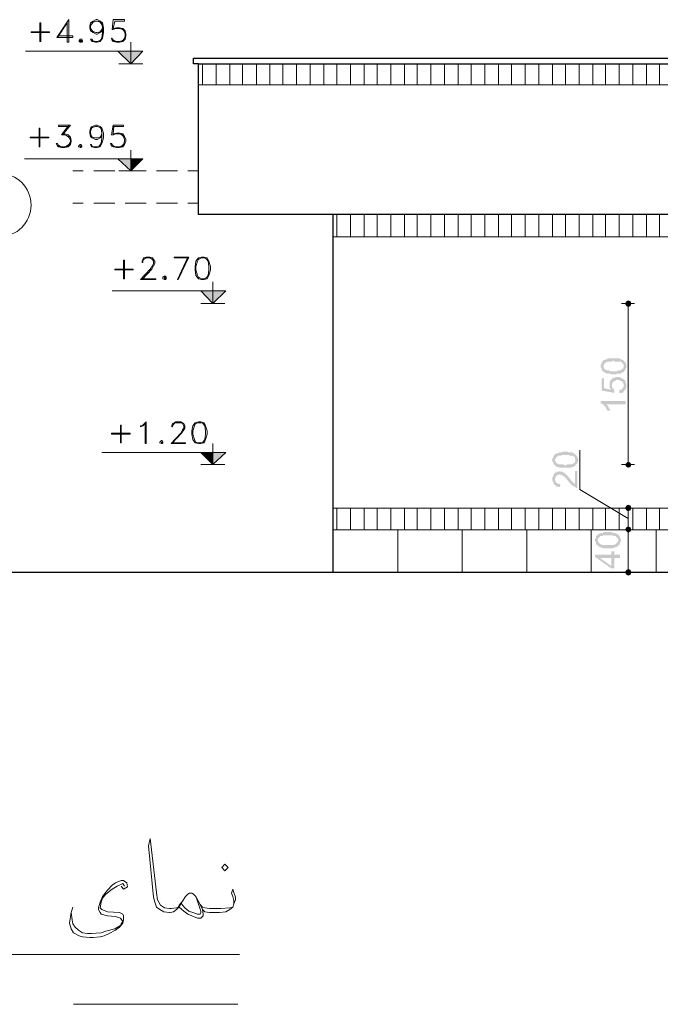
# Model space of a CAD drawing. Header units: metres. Extents: x 6 to 182, y 4 to 63.
# Tile 19 of 28: x 108.42 to 116.09, y 34.09 to 45.88. Entities that reach past the tile are written whole.
import ezdxf

# ---------------------------------------------------------------- set-up
doc = ezdxf.new("R2010")
doc.units = ezdxf.units.M
doc.header["$MEASUREMENT"] = 0
for name, color, linetype in [('PDF15_dim', 7, 'Continuous'), ('PDF15_hatch-plan', 7, 'Continuous'), ('PDF15_khatchin', 7, 'Continuous'), ('PDF15_rahpelee', 7, 'Continuous'), ('PDF15_textt', 7, 'Continuous')]:
    doc.layers.add(name, color=color, linetype=linetype)

msp = doc.modelspace()

# ---------------------------------------------------------------- hatches: boundary and pattern name
at = {"layer": 'PDF15_dim', "transparency": 33554559}
h = msp.add_hatch(color=256, dxfattribs=at)
h.paths.add_polyline_path([(115.528, 41.635), (115.518, 41.635), (115.518, 41.635), (115.509, 41.635), (115.509, 41.635), (115.499, 41.635), (115.499, 41.635), (115.499, 41.635), (115.489, 41.645), (115.489, 41.645), (115.48, 41.645), (115.48, 41.645), (115.47, 41.645), (115.47, 41.645), (115.47, 41.645), (115.461, 41.645), (115.461, 41.645), (115.451, 41.645), (115.451, 41.645), (115.451, 41.645), (115.441, 41.645), (115.441, 41.645), (115.441, 41.654), (115.432, 41.654), (115.432, 41.654), (115.422, 41.654), (115.422, 41.654), (115.422, 41.664), (115.412, 41.664), (115.412, 41.664), (115.412, 41.664), (115.403, 41.674), (115.403, 41.674), (115.403, 41.674), (115.393, 41.674), (115.393, 41.683), (115.393, 41.683), (115.393, 41.683), (115.393, 41.683), (115.383, 41.693), (115.383, 41.693), (115.383, 41.703), (115.383, 41.703), (115.383, 41.703), (115.383, 41.712), (115.383, 41.712), (115.374, 41.722), (115.374, 41.722), (115.374, 41.722), (115.374, 41.732), (115.374, 41.732), (115.374, 41.732), (115.374, 41.741), (115.374, 41.741), (115.374, 41.751), (115.374, 41.751), (115.383, 41.76), (115.383, 41.76), (115.383, 41.76), (115.383, 41.77), (115.383, 41.77), (115.383, 41.78), (115.383, 41.78), (115.383, 41.78), (115.393, 41.78), (115.393, 41.789), (115.393, 41.789), (115.393, 41.789), (115.403, 41.799), (115.403, 41.799), (115.403, 41.799), (115.412, 41.809), (115.412, 41.809), (115.412, 41.809), (115.422, 41.809), (115.422, 41.809), (115.432, 41.818), (115.432, 41.818), (115.432, 41.818), (115.441, 41.818), (115.441, 41.818), (115.451, 41.818), (115.451, 41.828), (115.451, 41.828), (115.461, 41.828), (115.461, 41.828), (115.461, 41.828), (115.47, 41.828), (115.47, 41.828), (115.47, 41.828), (115.48, 41.828), (115.48, 41.828), (115.489, 41.828), (115.489, 41.828), (115.499, 41.828), (115.499, 41.828), (115.499, 41.828), (115.509, 41.828), (115.509, 41.828), (115.518, 41.828), (115.518, 41.828), (115.528, 41.828), (115.528, 41.828), (115.538, 41.828), (115.538, 41.828), (115.547, 41.828), (115.547, 41.828), (115.547, 41.828), (115.557, 41.828), (115.557, 41.828), (115.566, 41.828), (115.566, 41.828), (115.576, 41.828), (115.576, 41.828), (115.586, 41.828), (115.586, 41.828), (115.586, 41.828), (115.595, 41.828), (115.595, 41.828), (115.605, 41.828), (115.605, 41.828), (115.605, 41.818), (115.615, 41.818), (115.615, 41.818), (115.615, 41.818), (115.624, 41.818), (115.624, 41.818), (115.624, 41.818), (115.634, 41.809), (115.634, 41.809), (115.644, 41.809), (115.644, 41.809), (115.644, 41.799), (115.653, 41.799), (115.653, 41.799), (115.653, 41.799), (115.653, 41.789), (115.663, 41.789), (115.663, 41.789), (115.663, 41.789), (115.663, 41.78), (115.672, 41.78), (115.672, 41.78), (115.672, 41.77), (115.672, 41.77), (115.672, 41.76), (115.672, 41.76), (115.672, 41.76), (115.682, 41.751), (115.682, 41.751), (115.682, 41.741), (115.682, 41.741), (115.682, 41.732), (115.682, 41.732), (115.682, 41.732), (115.682, 41.722), (115.682, 41.722), (115.682, 41.722), (115.672, 41.712), (115.672, 41.712), (115.672, 41.703), (115.672, 41.703), (115.672, 41.703), (115.672, 41.693), (115.672, 41.693), (115.663, 41.693), (115.663, 41.683), (115.663, 41.683), (115.663, 41.683), (115.653, 41.674), (115.653, 41.674), (115.653, 41.674), (115.653, 41.664), (115.644, 41.664), (115.644, 41.664), (115.644, 41.664), (115.644, 41.664), (115.634, 41.664), (115.634, 41.654), (115.634, 41.654), (115.634, 41.654), (115.624, 41.654), (115.624, 41.654), (115.624, 41.654), (115.615, 41.654), (115.615, 41.645), (115.605, 41.645), (115.605, 41.645), (115.605, 41.645), (115.595, 41.645), (115.595, 41.645), (115.586, 41.645), (115.586, 41.645), (115.576, 41.645), (115.576, 41.645), (115.576, 41.645), (115.566, 41.645), (115.566, 41.635), (115.557, 41.635), (115.557, 41.635), (115.547, 41.635), (115.547, 41.635), (115.538, 41.635), (115.528, 41.635), (115.528, 41.635)], flags=0)
h.paths.add_polyline_path([(115.528, 41.674), (115.538, 41.674), (115.538, 41.674), (115.547, 41.674), (115.547, 41.674), (115.557, 41.674), (115.557, 41.674), (115.566, 41.674), (115.566, 41.674), (115.576, 41.674), (115.576, 41.683), (115.586, 41.683), (115.586, 41.683), (115.595, 41.683), (115.595, 41.683), (115.595, 41.683), (115.605, 41.683), (115.605, 41.683), (115.605, 41.683), (115.615, 41.683), (115.615, 41.683), (115.615, 41.693), (115.624, 41.693), (115.624, 41.693), (115.624, 41.693), (115.624, 41.693), (115.624, 41.693), (115.634, 41.703), (115.634, 41.703), (115.634, 41.703), (115.644, 41.712), (115.644, 41.712), (115.644, 41.712), (115.644, 41.722), (115.644, 41.722), (115.644, 41.722), (115.653, 41.732), (115.653, 41.732), (115.653, 41.732), (115.653, 41.741), (115.653, 41.741), (115.644, 41.751), (115.644, 41.751), (115.644, 41.751), (115.644, 41.76), (115.644, 41.76), (115.644, 41.76), (115.634, 41.77), (115.634, 41.77), (115.634, 41.77), (115.624, 41.78), (115.624, 41.78), (115.624, 41.78), (115.624, 41.78), (115.615, 41.78), (115.615, 41.78), (115.615, 41.78), (115.615, 41.789), (115.605, 41.789), (115.605, 41.789), (115.605, 41.789), (115.595, 41.789), (115.595, 41.789), (115.586, 41.789), (115.586, 41.789), (115.576, 41.789), (115.576, 41.789), (115.576, 41.789), (115.566, 41.789), (115.566, 41.789), (115.557, 41.789), (115.557, 41.789), (115.547, 41.789), (115.538, 41.789), (115.538, 41.799), (115.528, 41.799), (115.528, 41.799), (115.518, 41.799), (115.518, 41.799), (115.509, 41.789), (115.509, 41.789), (115.499, 41.789), (115.499, 41.789), (115.489, 41.789), (115.489, 41.789), (115.48, 41.789), (115.48, 41.789), (115.47, 41.789), (115.47, 41.789), (115.461, 41.789), (115.461, 41.789), (115.461, 41.789), (115.451, 41.789), (115.451, 41.789), (115.451, 41.789), (115.441, 41.78), (115.441, 41.78), (115.441, 41.78), (115.432, 41.78), (115.432, 41.78), (115.432, 41.78), (115.432, 41.78), (115.432, 41.77), (115.422, 41.77), (115.422, 41.77), (115.422, 41.77), (115.412, 41.76), (115.412, 41.76), (115.412, 41.76), (115.412, 41.751), (115.412, 41.751), (115.412, 41.741), (115.403, 41.741), (115.403, 41.741), (115.403, 41.732), (115.403, 41.732), (115.403, 41.722), (115.412, 41.722), (115.412, 41.722), (115.412, 41.712), (115.412, 41.712), (115.412, 41.712), (115.412, 41.703), (115.422, 41.703), (115.422, 41.703), (115.422, 41.693), (115.432, 41.693), (115.432, 41.693), (115.432, 41.693), (115.432, 41.693), (115.441, 41.693), (115.441, 41.683), (115.441, 41.683), (115.451, 41.683), (115.451, 41.683), (115.451, 41.683), (115.461, 41.683), (115.461, 41.683), (115.461, 41.683), (115.47, 41.683), (115.47, 41.683), (115.48, 41.683), (115.48, 41.674), (115.489, 41.674), (115.489, 41.674), (115.499, 41.674), (115.499, 41.674), (115.509, 41.674), (115.509, 41.674), (115.518, 41.674), (115.518, 41.674), (115.528, 41.674), (115.528, 41.674)], flags=0)
for points in [[(115.595, 41.404), (115.595, 41.443), (115.595, 41.452), (115.605, 41.452), (115.605, 41.452), (115.615, 41.452), (115.615, 41.452), (115.615, 41.452), (115.624, 41.452), (115.624, 41.462), (115.624, 41.462), (115.634, 41.462), (115.634, 41.462), (115.634, 41.462), (115.634, 41.471), (115.644, 41.471), (115.644, 41.471), (115.644, 41.481), (115.644, 41.481), (115.644, 41.491), (115.644, 41.491), (115.653, 41.491), (115.653, 41.5), (115.653, 41.5), (115.653, 41.5), (115.653, 41.51), (115.653, 41.51), (115.644, 41.52), (115.644, 41.52), (115.644, 41.52), (115.644, 41.529), (115.644, 41.529), (115.644, 41.529), (115.634, 41.539), (115.634, 41.539), (115.634, 41.549), (115.634, 41.549), (115.634, 41.549), (115.624, 41.549), (115.624, 41.549), (115.624, 41.558), (115.615, 41.558), (115.615, 41.558), (115.615, 41.558), (115.605, 41.558), (115.605, 41.558), (115.595, 41.568), (115.595, 41.568), (115.586, 41.568), (115.586, 41.568), (115.586, 41.568), (115.576, 41.568), (115.576, 41.568), (115.576, 41.568), (115.566, 41.568), (115.566, 41.568), (115.557, 41.568), (115.557, 41.568), (115.547, 41.558), (115.547, 41.558), (115.547, 41.558), (115.538, 41.558), (115.538, 41.558), (115.538, 41.558), (115.528, 41.549), (115.528, 41.549), (115.528, 41.549), (115.528, 41.549), (115.518, 41.539), (115.518, 41.539), (115.518, 41.539), (115.518, 41.529), (115.518, 41.529), (115.509, 41.529), (115.509, 41.52), (115.509, 41.52), (115.509, 41.51), (115.509, 41.51), (115.509, 41.51), (115.509, 41.5), (115.509, 41.5), (115.509, 41.491), (115.509, 41.491), (115.509, 41.491), (115.509, 41.481), (115.518, 41.481), (115.518, 41.471), (115.518, 41.471), (115.518, 41.471), (115.518, 41.471), (115.518, 41.462), (115.528, 41.462), (115.528, 41.462), (115.528, 41.452), (115.538, 41.452), (115.538, 41.452), (115.538, 41.452), (115.538, 41.414), (115.383, 41.443), (115.383, 41.587), (115.412, 41.587), (115.412, 41.471), (115.499, 41.452), (115.489, 41.462), (115.489, 41.462), (115.489, 41.471), (115.489, 41.471), (115.489, 41.471), (115.48, 41.481), (115.48, 41.481), (115.48, 41.491), (115.48, 41.491), (115.48, 41.491), (115.48, 41.5), (115.48, 41.5), (115.48, 41.51), (115.48, 41.51), (115.48, 41.51), (115.48, 41.52), (115.48, 41.52), (115.48, 41.529), (115.48, 41.529), (115.48, 41.529), (115.48, 41.539), (115.48, 41.539), (115.48, 41.549), (115.48, 41.549), (115.489, 41.549), (115.489, 41.558), (115.489, 41.558), (115.489, 41.558), (115.489, 41.568), (115.499, 41.568), (115.499, 41.568), (115.499, 41.577), (115.509, 41.577), (115.509, 41.577), (115.509, 41.587), (115.509, 41.587), (115.518, 41.587), (115.518, 41.587), (115.528, 41.597), (115.528, 41.597), (115.528, 41.597), (115.538, 41.597), (115.538, 41.597), (115.538, 41.597), (115.547, 41.597), (115.547, 41.606), (115.557, 41.606), (115.557, 41.606), (115.557, 41.606), (115.566, 41.606), (115.566, 41.606), (115.576, 41.606), (115.576, 41.606), (115.586, 41.606), (115.586, 41.606), (115.586, 41.606), (115.595, 41.606), (115.595, 41.606), (115.605, 41.597), (115.605, 41.597), (115.615, 41.597), (115.615, 41.597), (115.615, 41.597), (115.624, 41.597), (115.624, 41.597), (115.624, 41.587), (115.634, 41.587), (115.634, 41.587), (115.634, 41.587), (115.644, 41.577), (115.644, 41.577), (115.644, 41.577), (115.653, 41.577), (115.653, 41.577), (115.653, 41.568), (115.653, 41.568), (115.663, 41.568), (115.663, 41.558), (115.663, 41.558), (115.663, 41.558), (115.672, 41.549), (115.672, 41.549), (115.672, 41.549), (115.672, 41.539), (115.672, 41.539), (115.672, 41.529), (115.672, 41.529), (115.672, 41.529), (115.682, 41.52), (115.682, 41.52), (115.682, 41.51), (115.682, 41.51), (115.682, 41.5), (115.682, 41.5), (115.682, 41.5), (115.682, 41.491), (115.682, 41.491), (115.682, 41.481), (115.672, 41.481), (115.672, 41.481), (115.672, 41.471), (115.672, 41.471), (115.672, 41.462), (115.672, 41.462), (115.672, 41.462), (115.672, 41.452), (115.663, 41.452), (115.663, 41.452), (115.663, 41.443), (115.663, 41.443), (115.653, 41.443), (115.653, 41.433), (115.653, 41.433), (115.653, 41.433), (115.644, 41.433), (115.644, 41.423), (115.644, 41.423), (115.634, 41.423), (115.634, 41.423), (115.634, 41.414), (115.624, 41.414), (115.624, 41.414), (115.624, 41.414), (115.615, 41.414), (115.615, 41.414), (115.605, 41.414), (115.605, 41.414), (115.595, 41.404), (115.595, 41.404)], [(115.672, 41.317), (115.672, 41.279), (115.441, 41.279), (115.441, 41.279), (115.451, 41.269), (115.451, 41.269), (115.451, 41.269), (115.451, 41.26), (115.461, 41.26), (115.461, 41.26), (115.461, 41.25), (115.461, 41.25), (115.47, 41.25), (115.47, 41.24), (115.47, 41.24), (115.47, 41.24), (115.47, 41.231), (115.48, 41.231), (115.48, 41.221), (115.48, 41.221), (115.48, 41.221), (115.48, 41.211), (115.48, 41.211), (115.489, 41.211), (115.489, 41.202), (115.451, 41.202), (115.451, 41.211), (115.451, 41.211), (115.441, 41.221), (115.441, 41.221), (115.441, 41.221), (115.441, 41.231), (115.441, 41.231), (115.432, 41.24), (115.432, 41.24), (115.432, 41.24), (115.432, 41.25), (115.422, 41.25), (115.422, 41.25), (115.422, 41.26), (115.422, 41.26), (115.412, 41.26), (115.412, 41.26), (115.412, 41.269), (115.403, 41.269), (115.403, 41.269), (115.403, 41.279), (115.393, 41.279), (115.393, 41.279), (115.393, 41.279), (115.383, 41.288), (115.383, 41.288), (115.383, 41.288), (115.374, 41.288), (115.374, 41.288), (115.374, 41.317)], [(115.066, 40.479), (115.095, 40.479), (115.095, 40.277), (115.095, 40.277), (115.085, 40.277), (115.085, 40.277), (115.075, 40.277), (115.075, 40.277), (115.075, 40.287), (115.075, 40.287), (115.066, 40.287), (115.066, 40.287), (115.056, 40.287), (115.056, 40.287), (115.056, 40.296), (115.046, 40.296), (115.046, 40.296), (115.046, 40.296), (115.037, 40.306), (115.037, 40.306), (115.027, 40.306), (115.027, 40.306), (115.027, 40.306), (115.027, 40.316), (115.027, 40.316), (115.018, 40.316), (115.018, 40.316), (115.018, 40.325), (115.018, 40.325), (115.008, 40.325), (115.008, 40.335), (115.008, 40.335), (114.998, 40.335), (114.998, 40.345), (114.998, 40.345), (114.989, 40.345), (114.989, 40.354), (114.989, 40.354), (114.979, 40.364), (114.979, 40.364), (114.979, 40.364), (114.969, 40.374), (114.969, 40.374), (114.969, 40.383), (114.96, 40.383), (114.96, 40.383), (114.96, 40.393), (114.95, 40.393), (114.95, 40.393), (114.95, 40.402), (114.94, 40.402), (114.94, 40.402), (114.94, 40.402), (114.94, 40.412), (114.931, 40.412), (114.931, 40.412), (114.931, 40.412), (114.931, 40.422), (114.921, 40.422), (114.921, 40.422), (114.921, 40.422), (114.912, 40.422), (114.912, 40.431), (114.912, 40.431), (114.902, 40.431), (114.902, 40.431), (114.892, 40.431), (114.892, 40.431), (114.892, 40.441), (114.883, 40.441), (114.883, 40.441), (114.883, 40.441), (114.873, 40.441), (114.873, 40.441), (114.863, 40.431), (114.863, 40.431), (114.863, 40.431), (114.854, 40.431), (114.854, 40.431), (114.854, 40.431), (114.844, 40.422), (114.844, 40.422), (114.844, 40.422), (114.844, 40.422), (114.835, 40.412), (114.835, 40.412), (114.835, 40.412), (114.835, 40.402), (114.835, 40.402), (114.835, 40.402), (114.825, 40.393), (114.825, 40.393), (114.825, 40.383), (114.825, 40.383), (114.825, 40.374), (114.825, 40.374), (114.825, 40.364), (114.835, 40.364), (114.835, 40.364), (114.835, 40.354), (114.835, 40.354), (114.835, 40.354), (114.835, 40.345), (114.844, 40.345), (114.844, 40.345), (114.844, 40.335), (114.844, 40.335), (114.854, 40.335), (114.854, 40.335), (114.854, 40.335), (114.863, 40.325), (114.863, 40.325), (114.863, 40.325), (114.873, 40.325), (114.873, 40.325), (114.883, 40.325), (114.883, 40.325), (114.892, 40.325), (114.883, 40.287), (114.883, 40.287), (114.873, 40.287), (114.873, 40.287), (114.863, 40.287), (114.863, 40.287), (114.854, 40.287), (114.854, 40.296), (114.854, 40.296), (114.844, 40.296), (114.844, 40.296), (114.844, 40.296), (114.835, 40.296), (114.835, 40.306), (114.835, 40.306), (114.825, 40.306), (114.825, 40.306), (114.825, 40.316), (114.825, 40.316), (114.815, 40.316), (114.815, 40.325), (114.815, 40.325), (114.815, 40.325), (114.806, 40.335), (114.806, 40.335), (114.806, 40.335), (114.806, 40.345), (114.806, 40.345), (114.806, 40.345), (114.806, 40.354), (114.796, 40.354), (114.796, 40.364), (114.796, 40.364), (114.796, 40.374), (114.796, 40.374), (114.796, 40.383), (114.796, 40.383), (114.796, 40.383), (114.796, 40.393), (114.796, 40.393), (114.796, 40.402), (114.796, 40.402), (114.806, 40.412), (114.806, 40.412), (114.806, 40.412), (114.806, 40.422), (114.806, 40.422), (114.806, 40.431), (114.806, 40.431), (114.815, 40.431), (114.815, 40.441), (114.815, 40.441), (114.815, 40.441), (114.815, 40.451), (114.825, 40.451), (114.825, 40.451), (114.825, 40.451), (114.825, 40.46), (114.835, 40.46), (114.835, 40.46), (114.835, 40.46), (114.844, 40.46), (114.844, 40.47), (114.844, 40.47), (114.854, 40.47), (114.854, 40.47), (114.863, 40.47), (114.863, 40.47), (114.863, 40.47), (114.873, 40.47), (114.873, 40.47), (114.883, 40.479), (114.883, 40.479), (114.883, 40.479), (114.892, 40.47), (114.892, 40.47), (114.892, 40.47), (114.902, 40.47), (114.902, 40.47), (114.912, 40.47), (114.912, 40.47), (114.912, 40.47), (114.921, 40.47), (114.921, 40.46), (114.921, 40.46), (114.931, 40.46), (114.931, 40.46), (114.94, 40.46), (114.94, 40.451), (114.94, 40.451), (114.95, 40.451), (114.95, 40.441), (114.95, 40.441), (114.95, 40.441), (114.96, 40.441), (114.96, 40.441), (114.96, 40.431), (114.96, 40.431), (114.969, 40.431), (114.969, 40.431), (114.969, 40.422), (114.969, 40.422), (114.979, 40.422), (114.979, 40.412), (114.979, 40.412), (114.989, 40.412), (114.989, 40.402), (114.989, 40.402), (114.998, 40.393), (114.998, 40.393), (114.998, 40.393), (115.008, 40.383), (115.008, 40.383), (115.008, 40.374), (115.018, 40.374), (115.018, 40.374), (115.018, 40.364), (115.027, 40.364), (115.027, 40.364), (115.027, 40.354), (115.037, 40.354), (115.037, 40.354), (115.037, 40.354), (115.037, 40.345), (115.037, 40.345), (115.037, 40.345), (115.046, 40.345), (115.046, 40.335), (115.046, 40.335), (115.056, 40.335), (115.056, 40.335), (115.056, 40.325), (115.066, 40.325)]]:
    msp.add_hatch(color=256, dxfattribs=at).paths.add_polyline_path(points)
h = msp.add_hatch(color=256, dxfattribs=at)
h.paths.add_polyline_path([(114.95, 40.518), (114.94, 40.518), (114.94, 40.518), (114.931, 40.518), (114.931, 40.518), (114.921, 40.518), (114.921, 40.518), (114.921, 40.518), (114.912, 40.518), (114.912, 40.518), (114.902, 40.518), (114.902, 40.518), (114.892, 40.518), (114.892, 40.518), (114.892, 40.518), (114.883, 40.518), (114.883, 40.518), (114.873, 40.518), (114.873, 40.518), (114.873, 40.528), (114.863, 40.528), (114.863, 40.528), (114.863, 40.528), (114.854, 40.528), (114.854, 40.528), (114.844, 40.528), (114.844, 40.537), (114.844, 40.537), (114.835, 40.537), (114.835, 40.537), (114.835, 40.547), (114.825, 40.547), (114.825, 40.547), (114.825, 40.547), (114.815, 40.557), (114.815, 40.557), (114.815, 40.557), (114.815, 40.557), (114.815, 40.566), (114.806, 40.566), (114.806, 40.566), (114.806, 40.576), (114.806, 40.576), (114.806, 40.585), (114.806, 40.585), (114.796, 40.585), (114.796, 40.595), (114.796, 40.595), (114.796, 40.605), (114.796, 40.605), (114.796, 40.614), (114.796, 40.614), (114.796, 40.614), (114.796, 40.624), (114.796, 40.624), (114.796, 40.624), (114.796, 40.634), (114.806, 40.634), (114.806, 40.643), (114.806, 40.643), (114.806, 40.643), (114.806, 40.653), (114.806, 40.653), (114.806, 40.653), (114.815, 40.662), (114.815, 40.662), (114.815, 40.662), (114.815, 40.672), (114.825, 40.672), (114.825, 40.672), (114.825, 40.682), (114.835, 40.682), (114.835, 40.682), (114.835, 40.682), (114.844, 40.682), (114.844, 40.691), (114.854, 40.691), (114.854, 40.691), (114.854, 40.691), (114.863, 40.691), (114.863, 40.691), (114.873, 40.701), (114.873, 40.701), (114.873, 40.701), (114.883, 40.701), (114.883, 40.701), (114.883, 40.701), (114.892, 40.701), (114.892, 40.701), (114.892, 40.701), (114.902, 40.701), (114.902, 40.701), (114.912, 40.701), (114.912, 40.701), (114.921, 40.711), (114.921, 40.711), (114.921, 40.711), (114.931, 40.711), (114.931, 40.711), (114.94, 40.711), (114.94, 40.711), (114.95, 40.711), (114.95, 40.711), (114.95, 40.711), (114.96, 40.711), (114.969, 40.711), (114.969, 40.711), (114.969, 40.711), (114.979, 40.711), (114.979, 40.711), (114.989, 40.701), (114.989, 40.701), (114.998, 40.701), (114.998, 40.701), (115.008, 40.701), (115.008, 40.701), (115.008, 40.701), (115.018, 40.701), (115.018, 40.701), (115.018, 40.701), (115.027, 40.701), (115.027, 40.701), (115.037, 40.701), (115.037, 40.701), (115.037, 40.691), (115.046, 40.691), (115.046, 40.691), (115.046, 40.691), (115.056, 40.691), (115.056, 40.682), (115.066, 40.682), (115.066, 40.682), (115.066, 40.682), (115.075, 40.672), (115.075, 40.672), (115.075, 40.672), (115.075, 40.672), (115.085, 40.662), (115.085, 40.662), (115.085, 40.662), (115.085, 40.662), (115.095, 40.653), (115.095, 40.653), (115.095, 40.653), (115.095, 40.643), (115.095, 40.643), (115.095, 40.634), (115.095, 40.634), (115.095, 40.634), (115.104, 40.624), (115.104, 40.624), (115.104, 40.614), (115.104, 40.614), (115.104, 40.614), (115.104, 40.605), (115.104, 40.605), (115.104, 40.595), (115.104, 40.595), (115.095, 40.585), (115.095, 40.585), (115.095, 40.585), (115.095, 40.576), (115.095, 40.576), (115.095, 40.566), (115.095, 40.566), (115.085, 40.566), (115.085, 40.557), (115.085, 40.557), (115.085, 40.557), (115.075, 40.557), (115.075, 40.547), (115.075, 40.547), (115.066, 40.547), (115.066, 40.547), (115.066, 40.537), (115.066, 40.537), (115.066, 40.537), (115.056, 40.537), (115.056, 40.537), (115.056, 40.537), (115.046, 40.528), (115.046, 40.528), (115.046, 40.528), (115.037, 40.528), (115.037, 40.528), (115.037, 40.528), (115.027, 40.528), (115.027, 40.528), (115.027, 40.518), (115.018, 40.518), (115.018, 40.518), (115.008, 40.518), (115.008, 40.518), (114.998, 40.518), (114.998, 40.518), (114.998, 40.518), (114.989, 40.518), (114.989, 40.518), (114.979, 40.518), (114.979, 40.518), (114.969, 40.518), (114.969, 40.518), (114.96, 40.518), (114.95, 40.518), (114.95, 40.518)], flags=0)
h.paths.add_polyline_path([(114.95, 40.547), (114.96, 40.547), (114.96, 40.547), (114.969, 40.557), (114.969, 40.557), (114.979, 40.557), (114.979, 40.557), (114.989, 40.557), (114.989, 40.557), (114.998, 40.557), (114.998, 40.557), (115.008, 40.557), (115.008, 40.557), (115.018, 40.557), (115.018, 40.557), (115.018, 40.557), (115.027, 40.557), (115.027, 40.557), (115.027, 40.557), (115.037, 40.566), (115.037, 40.566), (115.037, 40.566), (115.046, 40.566), (115.046, 40.566), (115.046, 40.566), (115.046, 40.566), (115.046, 40.576), (115.056, 40.576), (115.056, 40.576), (115.056, 40.576), (115.066, 40.585), (115.066, 40.585), (115.066, 40.585), (115.066, 40.595), (115.066, 40.595), (115.066, 40.605), (115.075, 40.605), (115.075, 40.605), (115.075, 40.614), (115.075, 40.614), (115.066, 40.614), (115.066, 40.624), (115.066, 40.624), (115.066, 40.634), (115.066, 40.634), (115.066, 40.634), (115.066, 40.643), (115.056, 40.643), (115.056, 40.643), (115.056, 40.653), (115.046, 40.653), (115.046, 40.653), (115.046, 40.653), (115.046, 40.653), (115.037, 40.653), (115.037, 40.662), (115.037, 40.662), (115.027, 40.662), (115.027, 40.662), (115.027, 40.662), (115.018, 40.662), (115.018, 40.662), (115.018, 40.662), (115.008, 40.662), (115.008, 40.662), (114.998, 40.662), (114.998, 40.672), (114.998, 40.672), (114.989, 40.672), (114.989, 40.672), (114.979, 40.672), (114.969, 40.672), (114.969, 40.672), (114.96, 40.672), (114.96, 40.672), (114.95, 40.672), (114.95, 40.672), (114.94, 40.672), (114.94, 40.672), (114.931, 40.672), (114.931, 40.672), (114.921, 40.672), (114.921, 40.672), (114.912, 40.672), (114.912, 40.672), (114.902, 40.672), (114.902, 40.662), (114.892, 40.662), (114.892, 40.662), (114.883, 40.662), (114.883, 40.662), (114.883, 40.662), (114.873, 40.662), (114.873, 40.662), (114.873, 40.662), (114.863, 40.662), (114.863, 40.662), (114.863, 40.653), (114.854, 40.653), (114.854, 40.653), (114.854, 40.653), (114.854, 40.653), (114.854, 40.653), (114.844, 40.643), (114.844, 40.643), (114.844, 40.643), (114.835, 40.634), (114.835, 40.634), (114.835, 40.634), (114.835, 40.624), (114.835, 40.624), (114.825, 40.624), (114.825, 40.614), (114.825, 40.614), (114.825, 40.614), (114.825, 40.605), (114.825, 40.605), (114.835, 40.595), (114.835, 40.595), (114.835, 40.595), (114.835, 40.585), (114.835, 40.585), (114.835, 40.585), (114.844, 40.576), (114.844, 40.576), (114.844, 40.576), (114.854, 40.566), (114.854, 40.566), (114.854, 40.566), (114.854, 40.566), (114.863, 40.566), (114.863, 40.566), (114.863, 40.566), (114.873, 40.557), (114.873, 40.557), (114.873, 40.557), (114.883, 40.557), (114.883, 40.557), (114.883, 40.557), (114.892, 40.557), (114.892, 40.557), (114.902, 40.557), (114.902, 40.557), (114.912, 40.557), (114.912, 40.557), (114.921, 40.557), (114.921, 40.557), (114.931, 40.557), (114.931, 40.557), (114.94, 40.547), (114.94, 40.547), (114.95, 40.547), (114.95, 40.547)], flags=0)
h = msp.add_hatch(color=256, dxfattribs=at)
h.paths.add_polyline_path([(115.461, 39.555), (115.451, 39.555), (115.451, 39.555), (115.441, 39.555), (115.441, 39.555), (115.432, 39.555), (115.432, 39.555), (115.432, 39.555), (115.422, 39.555), (115.422, 39.555), (115.412, 39.555), (115.412, 39.555), (115.403, 39.555), (115.403, 39.555), (115.403, 39.555), (115.393, 39.555), (115.393, 39.555), (115.383, 39.564), (115.383, 39.564), (115.383, 39.564), (115.374, 39.564), (115.374, 39.564), (115.374, 39.564), (115.364, 39.564), (115.364, 39.564), (115.355, 39.574), (115.355, 39.574), (115.355, 39.574), (115.345, 39.574), (115.345, 39.584), (115.345, 39.584), (115.335, 39.584), (115.335, 39.584), (115.335, 39.593), (115.326, 39.593), (115.326, 39.593), (115.326, 39.593), (115.326, 39.603), (115.326, 39.603), (115.316, 39.603), (115.316, 39.613), (115.316, 39.613), (115.316, 39.613), (115.316, 39.622), (115.316, 39.622), (115.316, 39.632), (115.306, 39.632), (115.306, 39.632), (115.306, 39.642), (115.306, 39.642), (115.306, 39.651), (115.306, 39.651), (115.306, 39.651), (115.306, 39.661), (115.306, 39.661), (115.306, 39.67), (115.316, 39.67), (115.316, 39.67), (115.316, 39.68), (115.316, 39.68), (115.316, 39.69), (115.316, 39.69), (115.316, 39.69), (115.316, 39.699), (115.326, 39.699), (115.326, 39.699), (115.326, 39.709), (115.326, 39.709), (115.335, 39.709), (115.335, 39.709), (115.335, 39.719), (115.345, 39.719), (115.345, 39.719), (115.345, 39.719), (115.355, 39.728), (115.355, 39.728), (115.364, 39.728), (115.364, 39.728), (115.364, 39.728), (115.374, 39.738), (115.374, 39.738), (115.383, 39.738), (115.383, 39.738), (115.383, 39.738), (115.393, 39.738), (115.393, 39.738), (115.393, 39.738), (115.403, 39.738), (115.403, 39.738), (115.403, 39.747), (115.412, 39.747), (115.412, 39.747), (115.422, 39.747), (115.422, 39.747), (115.432, 39.747), (115.432, 39.747), (115.432, 39.747), (115.441, 39.747), (115.441, 39.747), (115.451, 39.747), (115.451, 39.747), (115.461, 39.747), (115.461, 39.747), (115.47, 39.747), (115.47, 39.747), (115.48, 39.747), (115.48, 39.747), (115.48, 39.747), (115.489, 39.747), (115.489, 39.747), (115.499, 39.747), (115.499, 39.747), (115.509, 39.747), (115.509, 39.747), (115.518, 39.738), (115.518, 39.738), (115.518, 39.738), (115.528, 39.738), (115.528, 39.738), (115.538, 39.738), (115.538, 39.738), (115.538, 39.738), (115.547, 39.738), (115.547, 39.738), (115.547, 39.738), (115.557, 39.728), (115.557, 39.728), (115.557, 39.728), (115.566, 39.728), (115.566, 39.728), (115.576, 39.719), (115.576, 39.719), (115.576, 39.719), (115.586, 39.719), (115.586, 39.709), (115.586, 39.709), (115.586, 39.709), (115.595, 39.709), (115.595, 39.699), (115.595, 39.699), (115.595, 39.699), (115.605, 39.69), (115.605, 39.69), (115.605, 39.69), (115.605, 39.68), (115.605, 39.68), (115.605, 39.68), (115.605, 39.67), (115.615, 39.67), (115.615, 39.661), (115.615, 39.661), (115.615, 39.651), (115.615, 39.651), (115.615, 39.651), (115.615, 39.642), (115.615, 39.642), (115.615, 39.632), (115.615, 39.632), (115.605, 39.632), (115.605, 39.622), (115.605, 39.622), (115.605, 39.613), (115.605, 39.613), (115.605, 39.613), (115.605, 39.603), (115.595, 39.603), (115.595, 39.603), (115.595, 39.593), (115.595, 39.593), (115.586, 39.593), (115.586, 39.584), (115.586, 39.584), (115.586, 39.584), (115.576, 39.584), (115.576, 39.584), (115.576, 39.574), (115.576, 39.574), (115.566, 39.574), (115.566, 39.574), (115.566, 39.574), (115.566, 39.574), (115.557, 39.564), (115.557, 39.564), (115.557, 39.564), (115.547, 39.564), (115.547, 39.564), (115.538, 39.564), (115.538, 39.564), (115.538, 39.564), (115.528, 39.564), (115.528, 39.555), (115.518, 39.555), (115.518, 39.555), (115.509, 39.555), (115.509, 39.555), (115.509, 39.555), (115.499, 39.555), (115.499, 39.555), (115.489, 39.555), (115.489, 39.555), (115.48, 39.555), (115.48, 39.555), (115.47, 39.555), (115.461, 39.555), (115.461, 39.555)], flags=0)
h.paths.add_polyline_path([(115.461, 39.593), (115.47, 39.593), (115.47, 39.593), (115.48, 39.593), (115.48, 39.593), (115.489, 39.593), (115.489, 39.593), (115.499, 39.593), (115.499, 39.593), (115.509, 39.593), (115.509, 39.593), (115.518, 39.593), (115.518, 39.593), (115.528, 39.593), (115.528, 39.593), (115.528, 39.593), (115.538, 39.593), (115.538, 39.603), (115.538, 39.603), (115.547, 39.603), (115.547, 39.603), (115.547, 39.603), (115.557, 39.603), (115.557, 39.603), (115.557, 39.603), (115.557, 39.603), (115.557, 39.613), (115.566, 39.613), (115.566, 39.613), (115.566, 39.622), (115.576, 39.622), (115.576, 39.622), (115.576, 39.632), (115.576, 39.632), (115.576, 39.632), (115.576, 39.642), (115.586, 39.642), (115.586, 39.651), (115.586, 39.651), (115.586, 39.651), (115.586, 39.661), (115.576, 39.661), (115.576, 39.661), (115.576, 39.67), (115.576, 39.67), (115.576, 39.67), (115.576, 39.68), (115.566, 39.68), (115.566, 39.68), (115.566, 39.69), (115.557, 39.69), (115.557, 39.69), (115.557, 39.69), (115.557, 39.699), (115.547, 39.699), (115.547, 39.699), (115.547, 39.699), (115.547, 39.699), (115.538, 39.699), (115.538, 39.699), (115.538, 39.699), (115.528, 39.699), (115.528, 39.699), (115.518, 39.709), (115.518, 39.709), (115.509, 39.709), (115.509, 39.709), (115.509, 39.709), (115.499, 39.709), (115.499, 39.709), (115.489, 39.709), (115.489, 39.709), (115.48, 39.709), (115.47, 39.709), (115.47, 39.709), (115.461, 39.709), (115.461, 39.709), (115.451, 39.709), (115.451, 39.709), (115.441, 39.709), (115.441, 39.709), (115.432, 39.709), (115.432, 39.709), (115.422, 39.709), (115.422, 39.709), (115.412, 39.709), (115.412, 39.709), (115.403, 39.709), (115.403, 39.709), (115.393, 39.699), (115.393, 39.699), (115.393, 39.699), (115.383, 39.699), (115.383, 39.699), (115.383, 39.699), (115.374, 39.699), (115.374, 39.699), (115.374, 39.699), (115.364, 39.699), (115.364, 39.69), (115.364, 39.69), (115.364, 39.69), (115.364, 39.69), (115.355, 39.69), (115.355, 39.68), (115.355, 39.68), (115.345, 39.68), (115.345, 39.67), (115.345, 39.67), (115.345, 39.67), (115.345, 39.661), (115.345, 39.661), (115.335, 39.661), (115.335, 39.651), (115.335, 39.651), (115.335, 39.642), (115.335, 39.642), (115.345, 39.642), (115.345, 39.632), (115.345, 39.632), (115.345, 39.622), (115.345, 39.622), (115.345, 39.622), (115.355, 39.613), (115.355, 39.613), (115.355, 39.613), (115.364, 39.613), (115.364, 39.603), (115.364, 39.603), (115.364, 39.603), (115.374, 39.603), (115.374, 39.603), (115.374, 39.603), (115.383, 39.603), (115.383, 39.603), (115.383, 39.593), (115.393, 39.593), (115.393, 39.593), (115.393, 39.593), (115.403, 39.593), (115.403, 39.593), (115.412, 39.593), (115.412, 39.593), (115.422, 39.593), (115.422, 39.593), (115.432, 39.593), (115.432, 39.593), (115.441, 39.593), (115.441, 39.593), (115.451, 39.593), (115.451, 39.593), (115.461, 39.593), (115.461, 39.593)], flags=0)
h = msp.add_hatch(color=256, dxfattribs=at)
h.paths.add_polyline_path([(115.605, 39.439), (115.538, 39.439), (115.538, 39.314), (115.499, 39.314), (115.306, 39.449), (115.306, 39.478), (115.499, 39.478), (115.499, 39.516), (115.538, 39.516), (115.538, 39.478), (115.605, 39.478)], flags=0)
h.paths.add_polyline_path([(115.499, 39.439), (115.364, 39.439), (115.499, 39.343)], flags=0)

# ---------------------------------------------------------------- linework, layer by layer
at = {"layer": 'PDF15_dim', "lineweight": 20}
for points in [[(115.778, 42.483), (115.624, 42.483)], [(115.701, 40.595), (115.701, 40.634), (115.701, 42.406), (115.701, 42.444)], [(115.701, 39.911), (115.123, 40.258), (115.123, 40.73)], [(115.778, 40.557), (115.624, 40.557)], [(115.701, 40.036), (115.624, 40.036)], [(115.701, 39.998), (115.701, 39.959), (115.701, 39.853), (115.701, 39.815)], [(115.701, 39.738), (115.701, 39.699), (115.701, 39.343), (115.701, 39.304)], [(115.701, 39.266), (115.624, 39.266)]]:
    msp.add_lwpolyline(points, dxfattribs=at)
msp.add_lwpolyline([(115.624, 39.776), (115.701, 39.776)], close=True, dxfattribs=at)
at = {"layer": 'PDF15_dim', "transparency": 33554559}
for points in [[(115.682, 42.512), (115.701, 42.483), (115.663, 42.483)], [(115.701, 42.483), (115.663, 42.483), (115.682, 42.454)], [(115.701, 42.521), (115.682, 42.512), (115.701, 42.483)], [(115.682, 42.454), (115.701, 42.444), (115.701, 42.483)], [(115.73, 42.512), (115.701, 42.483), (115.701, 42.521)], [(115.74, 42.483), (115.73, 42.512), (115.701, 42.483)], [(115.701, 42.444), (115.701, 42.483), (115.73, 42.454)], [(115.701, 42.483), (115.73, 42.454), (115.74, 42.483)], [(115.701, 40.557), (115.682, 40.576), (115.663, 40.557)], [(115.663, 40.557), (115.682, 40.528), (115.701, 40.557)], [(115.701, 40.595), (115.701, 40.557), (115.682, 40.576)], [(115.682, 40.528), (115.701, 40.557), (115.701, 40.518)], [(115.73, 40.576), (115.701, 40.595), (115.701, 40.557)], [(115.701, 40.557), (115.74, 40.557), (115.73, 40.576)], [(115.701, 40.518), (115.73, 40.528), (115.701, 40.557)], [(115.73, 40.528), (115.701, 40.557), (115.74, 40.557)], [(115.682, 40.065), (115.701, 40.036), (115.663, 40.036)], [(115.701, 40.036), (115.663, 40.036), (115.682, 40.008)], [(115.701, 40.075), (115.682, 40.065), (115.701, 40.036)], [(115.682, 40.008), (115.701, 39.998), (115.701, 40.036)], [(115.73, 40.065), (115.701, 40.036), (115.701, 40.075)], [(115.74, 40.036), (115.73, 40.065), (115.701, 40.036)], [(115.701, 39.998), (115.701, 40.036), (115.73, 40.008)], [(115.701, 40.036), (115.73, 40.008), (115.74, 40.036)], [(115.701, 39.776), (115.682, 39.805), (115.663, 39.776)], [(115.682, 39.805), (115.701, 39.776), (115.663, 39.776)], [(115.663, 39.776), (115.682, 39.757), (115.701, 39.776)], [(115.701, 39.776), (115.663, 39.776), (115.682, 39.757)], [(115.701, 39.815), (115.701, 39.776), (115.682, 39.805)], [(115.701, 39.815), (115.682, 39.805), (115.701, 39.776)], [(115.682, 39.757), (115.701, 39.776), (115.701, 39.738)], [(115.682, 39.757), (115.701, 39.738), (115.701, 39.776)], [(115.73, 39.805), (115.701, 39.815), (115.701, 39.776)], [(115.73, 39.805), (115.701, 39.776), (115.701, 39.815)], [(115.701, 39.776), (115.74, 39.776), (115.73, 39.805)], [(115.74, 39.776), (115.73, 39.805), (115.701, 39.776)], [(115.701, 39.738), (115.73, 39.757), (115.701, 39.776)], [(115.73, 39.757), (115.701, 39.776), (115.74, 39.776)], [(115.701, 39.738), (115.701, 39.776), (115.73, 39.757)], [(115.701, 39.776), (115.73, 39.757), (115.74, 39.776)], [(115.701, 39.266), (115.682, 39.295), (115.663, 39.266)], [(115.663, 39.266), (115.682, 39.237), (115.701, 39.266)], [(115.701, 39.304), (115.701, 39.266), (115.682, 39.295)], [(115.682, 39.237), (115.701, 39.266), (115.701, 39.227)], [(115.73, 39.295), (115.701, 39.304), (115.701, 39.266)], [(115.701, 39.266), (115.74, 39.266), (115.73, 39.295)], [(115.701, 39.227), (115.73, 39.237), (115.701, 39.266)], [(115.73, 39.237), (115.701, 39.266), (115.74, 39.266)]]:
    msp.add_solid(points, dxfattribs=at)
at = {"layer": 'PDF15_hatch-plan', "lineweight": 18}
for points in [[(110.606, 45.102), (110.606, 45.353)], [(110.77, 45.102), (110.77, 45.353)], [(110.934, 45.102), (110.934, 45.353)], [(111.088, 45.102), (111.088, 45.353)], [(111.252, 45.102), (111.252, 45.353)], [(111.415, 45.102), (111.415, 45.353)], [(111.57, 45.102), (111.57, 45.353)], [(111.733, 45.102), (111.733, 45.353)], [(111.897, 45.102), (111.897, 45.353)], [(112.061, 45.102), (112.061, 45.353)], [(112.215, 45.102), (112.215, 45.353)], [(112.379, 45.102), (112.379, 45.353)], [(112.542, 45.102), (112.542, 45.353)], [(112.696, 45.102), (112.696, 45.353)], [(112.86, 45.102), (112.86, 45.353)], [(113.024, 45.102), (113.024, 45.353)], [(113.178, 45.102), (113.178, 45.353)], [(113.342, 45.102), (113.342, 45.353)], [(113.505, 45.102), (113.505, 45.353)], [(113.669, 45.102), (113.669, 45.353)], [(113.823, 45.102), (113.823, 45.353)], [(113.987, 45.102), (113.987, 45.353)], [(114.151, 45.102), (114.151, 45.353)], [(114.305, 45.102), (114.305, 45.353)], [(114.469, 45.102), (114.469, 45.353)], [(114.632, 45.102), (114.632, 45.353)], [(114.796, 45.102), (114.796, 45.353)], [(114.95, 45.102), (114.95, 45.353)], [(115.114, 45.102), (115.114, 45.353)], [(115.278, 45.102), (115.278, 45.353)], [(115.432, 45.102), (115.432, 45.353)], [(115.595, 45.102), (115.595, 45.353)], [(115.759, 45.102), (115.759, 45.353)], [(115.923, 45.102), (115.923, 45.353)], [(116.077, 45.102), (116.077, 45.353)], [(112.215, 43.282), (112.215, 43.542)], [(112.379, 43.282), (112.379, 43.542)], [(112.542, 43.282), (112.542, 43.542)], [(112.696, 43.282), (112.696, 43.542)], [(112.86, 43.282), (112.86, 43.542)], [(113.024, 43.282), (113.024, 43.542)], [(113.178, 43.282), (113.178, 43.542)], [(113.342, 43.282), (113.342, 43.542)], [(113.505, 43.282), (113.505, 43.542)], [(113.669, 43.282), (113.669, 43.542)], [(113.823, 43.282), (113.823, 43.542)], [(113.987, 43.282), (113.987, 43.542)], [(114.151, 43.282), (114.151, 43.542)], [(114.305, 43.282), (114.305, 43.542)], [(114.469, 43.282), (114.469, 43.542)], [(114.632, 43.282), (114.632, 43.542)], [(114.796, 43.282), (114.796, 43.542)], [(114.95, 43.282), (114.95, 43.542)], [(115.114, 43.282), (115.114, 43.542)], [(115.278, 43.282), (115.278, 43.542)], [(115.432, 43.282), (115.432, 43.542)], [(115.595, 43.282), (115.595, 43.542)], [(115.759, 43.282), (115.759, 43.542)], [(115.923, 43.282), (115.923, 43.542)], [(116.077, 43.282), (116.077, 43.542)], [(112.215, 39.776), (112.215, 40.036)], [(112.379, 39.776), (112.379, 40.036)], [(112.542, 39.776), (112.542, 40.036)], [(112.696, 39.776), (112.696, 40.036)], [(112.86, 39.776), (112.86, 40.036)], [(113.024, 39.776), (113.024, 40.036)], [(113.178, 39.776), (113.178, 40.036)], [(113.342, 39.776), (113.342, 40.036)], [(113.505, 39.776), (113.505, 40.036)], [(113.669, 39.776), (113.669, 40.036)], [(113.823, 39.776), (113.823, 40.036)], [(113.987, 39.776), (113.987, 40.036)], [(114.151, 39.776), (114.151, 40.036)], [(114.305, 39.776), (114.305, 40.036)], [(114.469, 39.776), (114.469, 40.036)], [(114.632, 39.776), (114.632, 40.036)], [(114.796, 39.776), (114.796, 40.036)], [(114.95, 39.776), (114.95, 40.036)], [(115.114, 39.776), (115.114, 40.036)], [(115.278, 39.776), (115.278, 40.036)], [(115.432, 39.776), (115.432, 40.036)], [(115.595, 39.776), (115.595, 40.036)], [(115.759, 39.776), (115.759, 40.036)], [(115.923, 39.776), (115.923, 40.036)], [(116.077, 39.776), (116.077, 40.036)]]:
    msp.add_lwpolyline(points, dxfattribs=at)
at = {"layer": 'PDF15_hatch-plan', "lineweight": 20}
for points in [[(112.947, 39.776), (112.947, 39.266)], [(113.717, 39.776), (113.717, 39.266)], [(114.488, 39.776), (114.488, 39.266)], [(115.258, 39.776), (115.258, 39.266)], [(116.038, 39.776), (116.038, 39.266)]]:
    msp.add_lwpolyline(points, dxfattribs=at)
at = {"layer": 'PDF15_khatchin', "lineweight": 18}
for points in [[(109.181, 44.072), (109.056, 44.072)], [(109.557, 44.072), (109.306, 44.072)], [(109.932, 44.072), (109.682, 44.072)], [(110.308, 44.072), (110.057, 44.072)], [(110.558, 44.072), (110.433, 44.072)], [(109.181, 43.687), (109.056, 43.687)], [(109.557, 43.687), (109.306, 43.687)], [(109.932, 43.687), (109.682, 43.687)], [(110.308, 43.687), (110.057, 43.687)], [(110.558, 43.687), (110.433, 43.687)]]:
    msp.add_lwpolyline(points, dxfattribs=at)
at = {"layer": 'PDF15_rahpelee', "lineweight": 30}
for points in [[(110.558, 45.353), (110.5, 45.353), (110.5, 45.42), (136.697, 45.42)], [(112.167, 43.552), (110.558, 43.552), (110.558, 45.353), (136.697, 45.353)], [(136.697, 43.552), (112.167, 43.552), (112.167, 39.266)], [(100.889, 39.266), (165.87, 39.266)]]:
    msp.add_lwpolyline(points, dxfattribs=at)
at = {"layer": 'PDF15_rahpelee', "lineweight": 20}
for points in [[(110.558, 45.102), (136.697, 45.102)], [(112.167, 43.282), (136.697, 43.282)], [(112.167, 40.036), (137.15, 40.036)], [(112.167, 39.776), (137.15, 39.776)], [(111.049, 34.691), (104.375, 34.691)], [(111.03, 34.094), (109.065, 34.094)]]:
    msp.add_lwpolyline(points, dxfattribs=at)
msp.add_circle((108.175, 43.663), 0.38, dxfattribs=at)
at = {"layer": 'PDF15_textt', "lineweight": 20}
for points in [[(108.873, 45.671), (108.988, 45.844), (108.988, 45.613), (109.008, 45.613), (109.008, 45.883), (108.863, 45.671), (109.056, 45.671), (109.056, 45.69), (108.873, 45.69)], [(109.412, 45.748), (109.383, 45.728), (109.345, 45.709), (109.335, 45.709), (109.297, 45.728), (109.268, 45.748), (109.258, 45.786), (109.258, 45.806), (109.268, 45.844), (109.297, 45.863), (109.335, 45.883), (109.345, 45.883), (109.383, 45.863), (109.412, 45.844), (109.422, 45.786), (109.422, 45.728), (109.412, 45.661), (109.383, 45.623), (109.345, 45.613), (109.325, 45.613), (109.287, 45.623), (109.268, 45.651), (109.287, 45.651), (109.297, 45.623)], [(109.325, 45.728), (109.287, 45.748), (109.268, 45.786), (109.268, 45.806), (109.287, 45.844), (109.325, 45.863)], [(109.268, 45.815), (109.297, 45.854), (109.335, 45.863), (109.345, 45.863), (109.383, 45.854), (109.412, 45.815)], [(109.364, 45.863), (109.403, 45.844), (109.412, 45.786), (109.412, 45.728), (109.403, 45.661), (109.374, 45.623)], [(109.682, 45.671), (109.653, 45.632), (109.614, 45.623), (109.576, 45.623), (109.537, 45.632), (109.528, 45.661), (109.518, 45.661), (109.528, 45.632), (109.537, 45.623), (109.576, 45.613), (109.614, 45.613), (109.653, 45.623), (109.682, 45.651), (109.691, 45.69), (109.691, 45.709), (109.682, 45.748), (109.653, 45.777), (109.614, 45.786), (109.576, 45.786), (109.537, 45.777), (109.557, 45.863), (109.672, 45.863), (109.672, 45.883), (109.537, 45.883), (109.528, 45.767), (109.537, 45.767), (109.566, 45.777), (109.614, 45.777), (109.653, 45.767), (109.682, 45.728)], [(109.412, 45.777), (109.383, 45.738), (109.345, 45.728), (109.335, 45.728), (109.297, 45.738), (109.268, 45.777)], [(109.412, 45.786), (109.403, 45.748), (109.364, 45.728)], [(109.634, 45.777), (109.672, 45.748), (109.682, 45.709), (109.682, 45.69), (109.672, 45.651), (109.634, 45.623)], [(109.383, 45.632), (109.345, 45.623), (109.325, 45.623), (109.287, 45.632)], [(109.566, 45.623), (109.528, 45.651)], [(109.595, 45.507), (109.749, 45.353), (109.894, 45.507), (108.488, 45.507)], [(109.749, 45.353), (109.749, 45.613)], [(109.894, 45.353), (109.605, 45.353)], [(109.008, 44.602), (108.882, 44.602), (108.882, 44.621), (109.027, 44.621), (108.931, 44.505)], [(109.008, 44.621), (108.921, 44.505), (108.959, 44.505), (108.998, 44.486), (109.027, 44.448)], [(109.403, 44.486), (109.383, 44.467), (109.345, 44.448), (109.325, 44.448), (109.287, 44.467), (109.268, 44.486), (109.258, 44.525), (109.258, 44.544), (109.268, 44.582), (109.287, 44.602), (109.325, 44.621), (109.345, 44.621), (109.383, 44.602), (109.403, 44.582), (109.422, 44.525), (109.422, 44.467), (109.403, 44.399), (109.383, 44.361), (109.345, 44.351), (109.316, 44.351), (109.277, 44.361), (109.268, 44.39), (109.277, 44.39), (109.287, 44.361)], [(109.316, 44.467), (109.277, 44.486), (109.268, 44.525), (109.268, 44.544), (109.277, 44.582), (109.316, 44.602)], [(109.268, 44.553), (109.287, 44.592), (109.325, 44.602), (109.345, 44.602), (109.383, 44.592), (109.403, 44.553)], [(109.354, 44.602), (109.393, 44.582), (109.403, 44.525), (109.403, 44.467), (109.393, 44.399), (109.364, 44.361)], [(109.672, 44.409), (109.653, 44.37), (109.614, 44.361), (109.576, 44.361), (109.537, 44.37), (109.518, 44.399), (109.508, 44.399), (109.518, 44.37), (109.537, 44.361), (109.576, 44.351), (109.614, 44.351), (109.653, 44.361), (109.672, 44.39), (109.691, 44.428), (109.691, 44.448), (109.672, 44.486), (109.653, 44.515), (109.614, 44.525), (109.576, 44.525), (109.537, 44.515), (109.547, 44.602), (109.663, 44.602), (109.663, 44.621), (109.537, 44.621), (109.518, 44.505), (109.537, 44.505), (109.557, 44.515), (109.614, 44.515), (109.653, 44.505), (109.672, 44.467)], [(108.931, 44.515), (108.959, 44.515), (108.998, 44.505), (109.027, 44.476), (109.037, 44.438), (109.037, 44.428), (109.027, 44.39), (108.998, 44.361), (108.959, 44.351), (108.921, 44.351), (108.882, 44.361), (108.873, 44.37), (108.854, 44.399), (108.873, 44.399), (108.882, 44.37), (108.921, 44.361), (108.959, 44.361), (108.998, 44.37), (109.027, 44.409)], [(108.969, 44.505), (109.008, 44.476), (109.027, 44.438), (109.027, 44.428), (109.008, 44.39), (108.969, 44.361)], [(109.403, 44.515), (109.383, 44.476), (109.345, 44.467), (109.325, 44.467), (109.287, 44.476), (109.268, 44.515)], [(109.403, 44.525), (109.393, 44.486), (109.354, 44.467)], [(109.624, 44.515), (109.663, 44.486), (109.672, 44.448), (109.672, 44.428), (109.663, 44.39), (109.624, 44.361)], [(108.911, 44.361), (108.873, 44.39)], [(109.383, 44.37), (109.345, 44.361), (109.316, 44.361), (109.277, 44.37)], [(109.557, 44.361), (109.518, 44.39)], [(109.595, 44.216), (109.749, 44.072), (109.894, 44.216), (108.478, 44.216)], [(109.749, 44.072), (109.749, 44.322)], [(109.894, 44.072), (109.605, 44.072)], [(109.884, 42.781), (110.048, 42.781), (110.048, 42.772), (109.865, 42.772), (109.98, 42.897), (110.009, 42.935), (110.019, 42.964), (110.019, 42.993), (110.009, 43.012), (109.98, 43.032), (109.932, 43.032), (109.903, 43.012), (109.894, 42.993), (109.894, 42.974), (109.884, 42.974), (109.884, 42.993), (109.894, 43.012), (109.903, 43.032), (109.932, 43.041), (109.98, 43.041), (110.009, 43.032), (110.019, 43.012), (110.038, 42.993), (110.038, 42.964), (110.019, 42.935), (110, 42.897), (109.884, 42.772)], [(110.433, 43.032), (110.269, 43.032), (110.269, 43.041), (110.443, 43.041), (110.317, 42.772), (110.308, 42.772), (110.433, 43.041)], [(110.568, 43.032), (110.549, 42.993), (110.529, 42.926), (110.529, 42.887), (110.549, 42.82), (110.568, 42.781)], [(110.664, 43.012), (110.626, 43.032), (110.597, 43.032), (110.558, 43.012)], [(110.645, 42.781), (110.674, 42.82), (110.683, 42.887), (110.683, 42.926), (110.674, 42.993), (110.645, 43.032)], [(110.558, 42.801), (110.597, 42.781), (110.626, 42.781), (110.664, 42.801)], [(110.732, 42.483), (110.732, 42.743)], [(110.587, 42.637), (110.732, 42.483), (110.886, 42.637), (109.528, 42.637)], [(110.876, 42.483), (110.587, 42.483)], [(110.24, 40.817), (110.404, 40.817), (110.404, 40.807), (110.231, 40.807), (110.346, 40.932), (110.366, 40.971), (110.385, 40.99), (110.385, 41.019), (110.366, 41.048), (110.346, 41.057), (110.289, 41.057), (110.269, 41.048), (110.25, 41.019), (110.25, 41.009), (110.24, 41.009), (110.24, 41.019), (110.25, 41.048), (110.269, 41.057), (110.289, 41.067), (110.346, 41.067), (110.366, 41.057), (110.385, 41.048), (110.395, 41.019), (110.395, 40.99), (110.385, 40.971), (110.356, 40.932), (110.24, 40.807)], [(110.529, 41.057), (110.51, 41.019), (110.491, 40.961), (110.491, 40.922), (110.51, 40.855), (110.529, 40.817)], [(110.626, 41.048), (110.587, 41.057), (110.558, 41.057), (110.52, 41.048)], [(110.606, 40.817), (110.635, 40.855), (110.645, 40.922), (110.645, 40.961), (110.635, 41.019), (110.606, 41.057)], [(110.52, 40.826), (110.558, 40.817), (110.587, 40.817), (110.626, 40.826)], [(110.732, 40.557), (110.732, 40.807)], [(110.587, 40.701), (110.732, 40.557), (110.886, 40.701), (109.403, 40.701)], [(110.876, 40.557), (110.587, 40.557)], [(110.982, 35.298), (110.982, 35.336), (110.972, 35.385), (110.953, 35.423), (110.972, 35.471), (110.982, 35.433), (111.001, 35.375), (111.001, 35.346), (110.982, 35.298), (110.972, 35.259), (110.934, 35.23), (110.886, 35.202), (110.809, 35.192), (110.712, 35.192), (110.693, 35.192), (110.635, 35.202), (110.606, 35.23), (110.578, 35.288), (110.529, 35.385), (110.5, 35.413), (110.481, 35.423), (110.452, 35.423), (110.433, 35.413), (110.404, 35.385), (110.366, 35.327), (110.327, 35.259), (110.308, 35.24), (110.298, 35.23), (110.26, 35.202), (110.221, 35.192), (110.212, 35.192), (110.144, 35.202), (110.096, 35.23), (110.057, 35.259), (110.038, 35.317), (110.019, 35.375), (109.961, 35.991), (109.98, 36.078), (110.057, 35.433), (110.067, 35.346), (110.086, 35.317), (110.106, 35.279), (110.154, 35.25), (110.212, 35.24), (110.221, 35.24), (110.231, 35.24), (110.298, 35.25), (110.317, 35.259), (110.327, 35.279), (110.366, 35.327)], [(109.672, 35.51), (109.653, 35.539), (109.586, 35.51), (109.528, 35.471), (109.451, 35.413), (109.412, 35.365), (109.393, 35.317), (109.383, 35.25), (109.403, 35.23), (109.47, 35.202), (109.614, 35.192), (109.653, 35.173), (109.663, 35.153), (109.663, 35.105), (109.653, 35.067), (109.614, 35.019), (109.566, 34.98), (109.489, 34.942), (109.431, 34.913), (109.383, 34.903), (109.297, 34.893), (109.258, 34.893), (109.171, 34.903), (109.133, 34.913), (109.065, 34.951), (109.037, 34.999), (109.017, 35.067), (109.037, 35.192), (109.056, 35.259)], [(109.634, 35.51), (109.663, 35.471), (109.711, 35.5), (109.701, 35.548), (109.663, 35.577), (109.634, 35.577), (109.566, 35.548), (109.528, 35.519), (109.47, 35.462), (109.412, 35.385), (109.383, 35.317), (109.364, 35.25), (109.364, 35.23), (109.383, 35.192), (109.393, 35.173), (109.47, 35.153), (109.566, 35.144), (109.624, 35.125), (109.634, 35.115), (109.653, 35.086), (109.634, 35.057), (109.624, 35.038), (109.557, 34.999), (109.451, 34.97), (109.393, 34.951), (109.277, 34.942), (109.229, 34.942), (109.171, 34.951), (109.123, 34.98), (109.085, 35.019), (109.056, 35.057), (109.046, 35.105), (109.037, 35.192)], [(110.529, 35.385), (110.549, 35.327), (110.587, 35.211), (110.587, 35.192), (110.578, 35.173), (110.549, 35.173), (110.491, 35.192), (110.443, 35.211), (110.395, 35.25), (110.356, 35.298)], [(110.606, 35.23), (110.616, 35.173), (110.616, 35.153), (110.587, 35.125), (110.549, 35.125), (110.481, 35.153), (110.433, 35.173), (110.385, 35.211), (110.327, 35.259)], [(110.578, 35.288), (110.606, 35.259), (110.635, 35.25), (110.693, 35.24), (110.712, 35.24), (110.828, 35.24), (110.934, 35.25), (110.972, 35.259)]]:
    msp.add_lwpolyline(points, dxfattribs=at)
for points in [[(108.671, 45.623), (108.671, 45.844), (108.661, 45.844), (108.661, 45.623)], [(108.776, 45.728), (108.555, 45.728), (108.555, 45.738), (108.776, 45.738)], [(109.142, 45.651), (109.133, 45.632), (109.133, 45.623), (109.142, 45.613), (109.162, 45.613), (109.171, 45.623), (109.171, 45.632), (109.162, 45.651)], [(109.142, 45.632), (109.142, 45.623), (109.162, 45.623), (109.162, 45.632)], [(108.661, 44.361), (108.661, 44.582), (108.651, 44.582), (108.651, 44.361)], [(108.767, 44.467), (108.545, 44.467), (108.545, 44.476), (108.767, 44.476)], [(109.142, 44.39), (109.123, 44.37), (109.123, 44.361), (109.142, 44.351), (109.152, 44.351), (109.162, 44.361), (109.162, 44.37), (109.152, 44.39)], [(109.142, 44.37), (109.142, 44.361), (109.152, 44.361), (109.152, 44.37)], [(110.597, 43.041), (110.558, 43.032), (110.529, 42.993), (110.52, 42.926), (110.52, 42.887), (110.529, 42.82), (110.558, 42.781), (110.597, 42.772), (110.626, 42.772), (110.664, 42.781), (110.683, 42.82), (110.703, 42.887), (110.703, 42.926), (110.683, 42.993), (110.664, 43.032), (110.626, 43.041)], [(109.672, 42.781), (109.672, 43.003), (109.663, 43.003), (109.663, 42.781)], [(109.778, 42.887), (109.557, 42.887), (109.557, 42.897), (109.778, 42.897)], [(110.154, 42.81), (110.134, 42.801), (110.134, 42.781), (110.154, 42.772), (110.163, 42.772), (110.173, 42.781), (110.173, 42.801), (110.163, 42.81)], [(110.154, 42.801), (110.154, 42.781), (110.163, 42.781), (110.163, 42.801)], [(109.634, 40.817), (109.634, 41.028), (109.624, 41.028), (109.624, 40.817)], [(109.932, 40.807), (109.923, 40.807), (109.923, 41.048), (109.894, 41.019), (109.865, 41.009), (109.865, 41.019), (109.894, 41.028), (109.932, 41.067)], [(110.558, 41.067), (110.52, 41.057), (110.491, 41.019), (110.481, 40.961), (110.481, 40.922), (110.491, 40.855), (110.52, 40.817), (110.558, 40.807), (110.587, 40.807), (110.626, 40.817), (110.645, 40.855), (110.664, 40.922), (110.664, 40.961), (110.645, 41.019), (110.626, 41.057), (110.587, 41.067)], [(109.74, 40.922), (109.518, 40.922), (109.518, 40.932), (109.74, 40.932)], [(110.115, 40.845), (110.096, 40.826), (110.096, 40.817), (110.115, 40.807), (110.125, 40.807), (110.134, 40.817), (110.134, 40.826), (110.125, 40.845)], [(110.115, 40.826), (110.115, 40.817), (110.125, 40.817), (110.125, 40.826)], [(110.876, 35.693), (110.915, 35.731), (110.876, 35.77), (110.838, 35.731)]]:
    msp.add_lwpolyline(points, close=True, dxfattribs=at)
at = {"layer": 'PDF15_textt', "transparency": 33554559}
for points in [[(109.595, 45.507), (109.749, 45.507), (109.749, 45.353)], [(109.749, 45.507), (109.749, 45.353), (109.894, 45.507)], [(109.595, 44.216), (109.749, 44.216), (109.749, 44.072)], [(109.749, 44.216), (109.749, 44.072), (109.894, 44.216)], [(110.587, 42.637), (110.732, 42.637), (110.732, 42.483)], [(110.732, 42.637), (110.732, 42.483), (110.886, 42.637)], [(110.587, 40.701), (110.732, 40.701), (110.732, 40.557)], [(110.732, 40.701), (110.732, 40.557), (110.886, 40.701)]]:
    msp.add_solid(points, dxfattribs=at)

doc.saveas('drawing.dxf')
